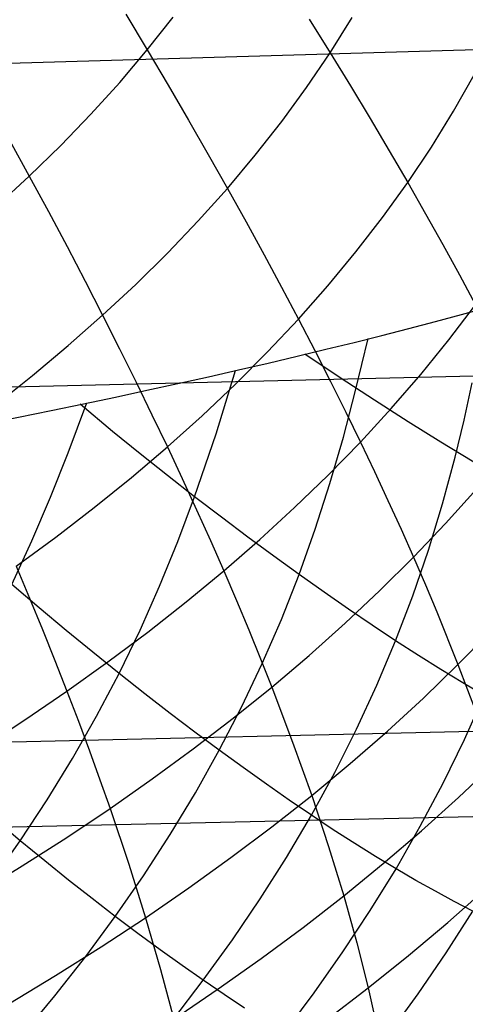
# Model space of a CAD drawing. Extents: x -274 to 274, y -220 to 276.
# Tile 123 of 164: x 260.813 to 261.558, y 9.881 to 11.527. Entities that reach past the tile are written whole.
import ezdxf

# ---------------------------------------------------------------- set-up
doc = ezdxf.new("R2010")
doc.units = 0
doc.layers.add('PREDEFINITO', color=7, linetype='CONTINUOUS')

msp = doc.modelspace()

# ---------------------------------------------------------------- linework, layer by layer
at = {"layer": 'PREDEFINITO'}
for p, q in [((255.2989, 11.2939, 725.1187), (270.9716, 11.7523, 721.9313)), ((260.9905, 11.5366, 692.1507), (261.0265, 11.4768, 692.0997)), ((261.0265, 11.4768, 692.0997), (261.0701, 11.5318, 692.0505)), ((261.2974, 11.5285, 691.7423), (261.3323, 11.4722, 691.6859)), ((261.3323, 11.4722, 691.6859), (261.3691, 11.5311, 691.6373)), ((260.9806, 11.4227, 692.1482), (261.0265, 11.4768, 692.0997)), ((261.0265, 11.4768, 692.0997), (261.0615, 11.4178, 692.0465)), ((261.293, 11.4141, 691.7339), (261.3323, 11.4722, 691.6859)), ((261.3323, 11.4722, 691.6859), (261.3662, 11.4167, 691.6276)), ((261.5386, 11.3745, 691.3497), (261.5732, 11.4355, 691.3031)), ((260.9324, 11.3695, 692.1961), (260.9806, 11.4227, 692.1482)), ((261.0615, 11.4178, 692.0465), (261.0955, 11.3595, 691.9913)), ((261.2513, 11.357, 691.7815), (261.293, 11.4141, 691.7339)), ((261.3662, 11.4167, 691.6276), (261.3991, 11.362, 691.5673)), ((260.8819, 11.3173, 692.2434), (260.9324, 11.3695, 692.1961)), ((261.3991, 11.362, 691.5673), (261.431, 11.3081, 691.5053)), ((261.5015, 11.3143, 691.3957), (261.5386, 11.3745, 691.3497)), ((261.0955, 11.3595, 691.9913), (261.1285, 11.3021, 691.9341)), ((261.2071, 11.3008, 691.8284), (261.2513, 11.357, 691.7815)), ((260.7964, 11.3261, 692.3436), (260.8293, 11.2659, 692.29)), ((260.8293, 11.2659, 692.29), (260.8819, 11.3173, 692.2434)), ((261.4619, 11.255, 691.4414), (261.5015, 11.3143, 691.3957)), ((261.1285, 11.3021, 691.9341), (261.1606, 11.2454, 691.8748)), ((261.1606, 11.2454, 691.8748), (261.2071, 11.3008, 691.8284)), ((261.431, 11.3081, 691.5053), (261.4619, 11.255, 691.4414)), ((260.7745, 11.2155, 692.3359), (260.8293, 11.2659, 692.29)), ((260.8293, 11.2659, 692.29), (260.8613, 11.2066, 692.2342)), ((261.1118, 11.191, 691.9207), (261.1606, 11.2454, 691.8748)), ((261.1606, 11.2454, 691.8748), (261.1917, 11.1896, 691.8137)), ((261.4198, 11.1966, 691.4865), (261.4619, 11.255, 691.4414)), ((261.4619, 11.255, 691.4414), (261.4917, 11.2028, 691.3757)), ((260.8613, 11.2066, 692.2342), (260.8924, 11.148, 692.1764)), ((261.3753, 11.1391, 691.5312), (261.4198, 11.1966, 691.4865)), ((261.4917, 11.2028, 691.3757), (261.5206, 11.1513, 691.3084)), ((261.0607, 11.1375, 691.966), (261.1118, 11.191, 691.9207)), ((261.1917, 11.1896, 691.8137), (261.2219, 11.1345, 691.7507)), ((260.8924, 11.148, 692.1764), (260.9226, 11.0902, 692.1166)), ((261.5206, 11.1513, 691.3084), (261.5484, 11.1007, 691.2394)), ((261.0074, 11.0849, 692.0107), (261.0607, 11.1375, 691.966)), ((261.2219, 11.1345, 691.7507), (261.251, 11.0803, 691.6858)), ((261.3285, 11.0826, 691.5754), (261.3753, 11.1391, 691.5312)), ((261.5484, 11.1007, 691.2394), (261.5753, 11.0509, 691.1687)), ((260.9226, 11.0902, 692.1166), (260.9519, 11.0332, 692.0548)), ((260.9519, 11.0332, 692.0548), (261.0074, 11.0849, 692.0107)), ((261.2793, 11.0269, 691.6191), (261.3285, 11.0826, 691.5754)), ((261.251, 11.0803, 691.6858), (261.2793, 11.0269, 691.6191)), ((261.5307, 10.9922, 691.211), (261.5753, 11.0509, 691.1687)), ((260.8943, 10.9824, 692.0983), (260.9519, 11.0332, 692.0548)), ((260.9519, 11.0332, 692.0548), (260.9803, 10.977, 691.991)), ((261.2278, 10.9721, 691.6623), (261.2793, 11.0269, 691.6191)), ((261.2793, 11.0269, 691.6191), (261.3066, 10.9742, 691.5507)), ((249.2231, 10.6386, 696.4546), (264.8686, 11.0101, 693.1242)), ((260.8346, 10.9325, 692.1412), (260.8943, 10.9824, 692.0983)), ((261.3749, 10.9073, 683.9183), (261.3959, 10.9942, 683.9443)), ((261.4837, 10.9343, 691.2529), (261.5307, 10.9922, 691.211)), ((260.9803, 10.977, 691.991), (261.0078, 10.9215, 691.9254)), ((261.1741, 10.9182, 691.705), (261.2278, 10.9721, 691.6623)), ((261.3066, 10.9742, 691.5507), (261.3329, 10.9224, 691.4806)), ((260.7729, 10.8835, 692.1835), (260.8346, 10.9325, 692.1412)), ((261.1415, 10.8349, 683.5935), (261.1741, 10.9409, 683.6293)), ((261.4344, 10.8773, 691.2944), (261.4837, 10.9343, 691.2529)), ((261.0078, 10.9215, 691.9254), (261.0344, 10.8669, 691.858)), ((261.1182, 10.8652, 691.7472), (261.1741, 10.9182, 691.705)), ((261.3329, 10.9224, 691.4806), (261.3583, 10.8714, 691.4088)), ((261.5561, 10.8579, 684.2122), (261.5698, 10.9204, 684.2285)), ((261.3544, 10.8294, 683.895), (261.3749, 10.9073, 683.9183)), ((260.8942, 10.8032, 683.2852), (260.9257, 10.8867, 683.3163)), ((260.9686, 10.8391, 683.372), (260.9143, 10.8843, 683.3027)), ((261.0344, 10.8669, 691.858), (261.0602, 10.8131, 691.7888)), ((261.3583, 10.8714, 691.4088), (261.3828, 10.8212, 691.3354)), ((261.3828, 10.8212, 691.3354), (261.4344, 10.8773, 691.2944)), ((261.0602, 10.8131, 691.7888), (261.1182, 10.8652, 691.7472)), ((261.5411, 10.7958, 684.1962), (261.5561, 10.8579, 684.2122)), ((261.0147, 10.8017, 683.4325), (260.9686, 10.8391, 683.372)), ((261.1057, 10.7297, 683.5581), (261.1415, 10.8349, 683.5935)), ((261.329, 10.766, 691.3759), (261.3828, 10.8212, 691.3354)), ((261.3319, 10.7521, 683.872), (261.3544, 10.8294, 683.895)), ((261.3828, 10.8212, 691.3354), (261.4064, 10.7718, 691.2604)), ((260.8646, 10.7293, 683.2577), (260.8942, 10.8032, 683.2852)), ((261, 10.7619, 691.8299), (261.0602, 10.8131, 691.7888)), ((261.0605, 10.7652, 683.4946), (261.0147, 10.8017, 683.4325)), ((261.0602, 10.8131, 691.7888), (261.085, 10.76, 691.7178)), ((261.5201, 10.7178, 684.1763), (261.5411, 10.7958, 684.1962)), ((261.4064, 10.7718, 691.2604), (261.429, 10.7233, 691.1839)), ((260.9378, 10.7116, 691.8705), (261, 10.7619, 691.8299)), ((261.1057, 10.7297, 683.5581), (261.0605, 10.7652, 683.4946)), ((261.085, 10.76, 691.7178), (261.109, 10.7078, 691.6452)), ((261.2729, 10.7117, 691.416), (261.329, 10.766, 691.3759)), ((261.3073, 10.6754, 683.8494), (261.3319, 10.7521, 683.872)), ((261.5254, 10.6851, 690.9881), (261.5769, 10.7425, 690.9494)), ((260.8333, 10.6559, 683.2304), (260.8646, 10.7293, 683.2577)), ((261.0776, 10.6547, 683.5329), (261.1057, 10.7297, 683.5581)), ((261.1505, 10.6954, 683.6231), (261.1057, 10.7297, 683.5581)), ((261.429, 10.7233, 691.1839), (261.4508, 10.6755, 691.1059)), ((260.8735, 10.6622, 691.9105), (260.9378, 10.7116, 691.8705)), ((261.109, 10.7078, 691.6452), (261.132, 10.6564, 691.5708)), ((261.2146, 10.6583, 691.4557), (261.2729, 10.7117, 691.416)), ((261.4965, 10.6406, 684.1567), (261.5201, 10.7178, 684.1763)), ((261.1945, 10.6623, 683.6896), (261.1505, 10.6954, 683.6231)), ((261.2804, 10.5996, 683.8271), (261.3073, 10.6754, 683.8494)), ((261.4508, 10.6755, 691.1059), (261.4716, 10.6286, 691.0264)), ((261.4716, 10.6286, 691.0264), (261.5254, 10.6851, 690.9881)), ((260.7999, 10.5831, 683.2035), (260.8333, 10.6559, 683.2304)), ((260.8073, 10.6137, 691.9499), (260.8735, 10.6622, 691.9105)), ((261.0472, 10.5804, 683.5082), (261.0776, 10.6547, 683.5329)), ((261.132, 10.6564, 691.5708), (261.1543, 10.6058, 691.4949)), ((261.1543, 10.6058, 691.4949), (261.2146, 10.6583, 691.4557)), ((261.2379, 10.6303, 683.7576), (261.1945, 10.6623, 683.6896)), ((261.4705, 10.5643, 684.1376), (261.4965, 10.6406, 684.1567)), ((261.2804, 10.5996, 683.8271), (261.2379, 10.6303, 683.7576)), ((261.4156, 10.573, 691.0643), (261.4716, 10.6286, 691.0264)), ((261.4716, 10.6286, 691.0264), (261.4915, 10.5825, 690.9455)), ((260.8073, 10.6137, 691.9499), (260.8298, 10.5602, 691.8767)), ((261.0918, 10.5542, 691.5336), (261.1543, 10.6058, 691.4949)), ((261.1543, 10.6058, 691.4949), (261.1756, 10.556, 691.4173)), ((261.2509, 10.5247, 683.8053), (261.2804, 10.5996, 683.8271)), ((261.3221, 10.5701, 683.898), (261.2804, 10.5996, 683.8271)), ((260.8458, 10.5441, 683.2652), (260.7999, 10.5831, 683.2035)), ((261.0145, 10.5069, 683.484), (261.0472, 10.5804, 683.5082)), ((261.3574, 10.5183, 691.1019), (261.4156, 10.573, 691.0643)), ((261.4915, 10.5825, 690.9455), (261.5106, 10.5372, 690.8633)), ((260.8298, 10.5602, 691.8767), (260.8514, 10.5076, 691.8017)), ((261.0273, 10.5035, 691.5718), (261.0918, 10.5542, 691.5336)), ((261.1756, 10.556, 691.4173), (261.1961, 10.507, 691.3383)), ((261.3628, 10.5418, 683.9703), (261.3221, 10.5701, 683.898)), ((261.4418, 10.4889, 684.1189), (261.4705, 10.5643, 684.1376)), ((260.8911, 10.5062, 683.3285), (260.8458, 10.5441, 683.2652)), ((261.4027, 10.5148, 684.0439), (261.3628, 10.5418, 683.9703)), ((261.2188, 10.4507, 683.784), (261.2509, 10.5247, 683.8053)), ((261.5106, 10.5372, 690.8633), (261.546, 10.4492, 690.6949)), ((260.8514, 10.5076, 691.8017), (260.8722, 10.4557, 691.725)), ((260.9356, 10.4697, 683.3936), (260.8911, 10.5062, 683.3285)), ((260.9794, 10.4344, 683.4603), (261.0145, 10.5069, 683.484)), ((261.1961, 10.507, 691.3383), (261.2158, 10.4588, 691.2577)), ((261.297, 10.4644, 691.139), (261.3574, 10.5183, 691.1019)), ((261.4418, 10.4889, 684.1189), (261.4027, 10.5148, 684.0439)), ((261.546, 10.4492, 690.6949), (261.6017, 10.5061, 690.6592)), ((260.9607, 10.4536, 691.6095), (261.0273, 10.5035, 691.5718)), ((261.4105, 10.4145, 684.1007), (261.4418, 10.4889, 684.1189)), ((261.4801, 10.4643, 684.1952), (261.4418, 10.4889, 684.1189)), ((260.8722, 10.4557, 691.725), (260.8922, 10.4047, 691.6468)), ((260.9794, 10.4344, 683.4603), (260.9356, 10.4697, 683.3936)), ((261.2158, 10.4588, 691.2577), (261.2346, 10.4115, 691.1757)), ((261.2346, 10.4115, 691.1757), (261.297, 10.4644, 691.139)), ((261.5175, 10.4408, 684.2727), (261.4801, 10.4643, 684.1952)), ((260.8922, 10.4047, 691.6468), (260.9607, 10.4536, 691.6095)), ((261.1841, 10.3777, 683.7632), (261.2188, 10.4507, 683.784)), ((261.4881, 10.3931, 690.7302), (261.546, 10.4492, 690.6949)), ((261.5541, 10.4186, 684.3514), (261.5175, 10.4408, 684.2727)), ((261.546, 10.4492, 690.6949), (261.5779, 10.3645, 690.5215)), ((260.9418, 10.3628, 683.4371), (260.9794, 10.4344, 683.4603)), ((261.0225, 10.4003, 683.5286), (260.9794, 10.4344, 683.4603)), ((249.28, 10.0586, 696.6639), (264.924, 10.4137, 693.3263)), ((261.17, 10.3594, 691.212), (261.2346, 10.4115, 691.1757)), ((261.2346, 10.4115, 691.1757), (261.2696, 10.3193, 691.0075)), ((261.3766, 10.3411, 684.0829), (261.4105, 10.4145, 684.1007)), ((261.5898, 10.3975, 684.4313), (261.5541, 10.4186, 684.3514)), ((254.6919, 10.0366, 722.1356), (270.3615, 10.3981, 718.92)), ((260.8218, 10.3567, 691.6835), (260.8922, 10.4047, 691.6468)), ((260.8922, 10.4047, 691.6468), (260.9114, 10.3545, 691.5669)), ((261.0647, 10.3675, 683.5985), (261.0225, 10.4003, 683.5286)), ((261.428, 10.338, 690.7651), (261.4881, 10.3931, 690.7302)), ((261.5568, 10.3236, 684.4166), (261.5898, 10.3975, 684.4313)), ((261.1468, 10.3058, 683.7429), (261.1841, 10.3777, 683.7632)), ((260.7495, 10.3095, 691.7198), (260.8218, 10.3567, 691.6835)), ((260.9017, 10.2923, 683.4146), (260.9418, 10.3628, 683.4371)), ((261.1062, 10.336, 683.67), (261.0647, 10.3675, 683.5985)), ((261.1034, 10.3083, 691.2479), (261.17, 10.3594, 691.212)), ((260.9114, 10.3545, 691.5669), (260.9298, 10.3051, 691.4856)), ((261.3401, 10.2686, 684.0656), (261.3766, 10.3411, 684.0829)), ((261.1468, 10.3058, 683.7429), (261.1062, 10.336, 683.67)), ((261.3657, 10.2837, 690.7997), (261.428, 10.338, 690.7651)), ((261.5212, 10.2507, 684.4023), (261.5568, 10.3236, 684.4166)), ((261.0348, 10.258, 691.2833), (261.1034, 10.3083, 691.2479)), ((261.2696, 10.3193, 691.0075), (261.3014, 10.2303, 690.834)), ((260.8591, 10.2229, 683.3926), (260.9017, 10.2923, 683.4146)), ((260.9298, 10.3051, 691.4856), (260.9475, 10.2565, 691.4027)), ((261.1071, 10.2348, 683.7232), (261.1468, 10.3058, 683.7429)), ((261.1866, 10.2768, 683.8173), (261.1468, 10.3058, 683.7429)), ((261.2256, 10.249, 683.8931), (261.1866, 10.2768, 683.8173)), ((261.3014, 10.2303, 690.834), (261.3657, 10.2837, 690.7997)), ((261.5468, 10.2267, 690.376), (261.6064, 10.2832, 690.3434)), ((260.9643, 10.2087, 691.3183), (261.0348, 10.258, 691.2833)), ((261.301, 10.1971, 684.0487), (261.3401, 10.2686, 684.0656)), ((260.9475, 10.2565, 691.4027), (260.9643, 10.2087, 691.3183)), ((261.2637, 10.2224, 683.9702), (261.2256, 10.249, 683.8931)), ((261.483, 10.1787, 684.3884), (261.5212, 10.2507, 684.4023)), ((261.0648, 10.1648, 683.7039), (261.1071, 10.2348, 683.7232)), ((261.235, 10.1779, 690.8678), (261.3014, 10.2303, 690.834)), ((261.3014, 10.2303, 690.834), (261.3298, 10.1448, 690.6554)), ((261.485, 10.1711, 690.4084), (261.5468, 10.2267, 690.376)), ((260.8141, 10.1545, 683.3712), (260.8591, 10.2229, 683.3926)), ((260.8918, 10.1602, 691.3529), (260.9643, 10.2087, 691.3183)), ((260.9643, 10.2087, 691.3183), (260.9955, 10.1156, 691.1455)), ((261.301, 10.1971, 684.0487), (261.2637, 10.2224, 683.9702)), ((261.2595, 10.1266, 684.0323), (261.301, 10.1971, 684.0487)), ((261.3376, 10.173, 684.1284), (261.301, 10.1971, 684.0487)), ((260.8141, 10.1545, 683.3712), (260.7725, 10.1893, 683.3011)), ((261.1665, 10.1263, 690.9013), (261.235, 10.1779, 690.8678)), ((261.4424, 10.1077, 684.3749), (261.483, 10.1787, 684.3884)), ((260.8175, 10.1127, 691.387), (260.8918, 10.1602, 691.3529)), ((261.0202, 10.0958, 683.6852), (261.0648, 10.1648, 683.7039)), ((261.3733, 10.15, 684.2094), (261.3376, 10.173, 684.1284)), ((261.4211, 10.1164, 690.4404), (261.485, 10.1711, 690.4084)), ((260.7667, 10.0871, 683.3503), (260.8141, 10.1545, 683.3712)), ((260.855, 10.1209, 683.4428), (260.8141, 10.1545, 683.3712)), ((261.3298, 10.1448, 690.6554), (261.3551, 10.0626, 690.4721)), ((261.4082, 10.1283, 684.2916), (261.3733, 10.15, 684.2094)), ((261.0961, 10.0756, 690.9345), (261.1665, 10.1263, 690.9013)), ((261.2155, 10.0571, 684.0164), (261.2595, 10.1266, 684.0323)), ((261.4424, 10.1077, 684.3749), (261.4082, 10.1283, 684.2916)), ((260.7413, 10.066, 691.4207), (260.8175, 10.1127, 691.387)), ((260.8951, 10.0887, 683.5161), (260.855, 10.1209, 683.4428)), ((260.9955, 10.1156, 691.1455), (261.0237, 10.0258, 690.9672)), ((261.3551, 10.0626, 690.4721), (261.4211, 10.1164, 690.4404)), ((260.9731, 10.0279, 683.6671), (261.0202, 10.0958, 683.6852)), ((261.3992, 10.0376, 684.3618), (261.4424, 10.1077, 684.3749)), ((261.4757, 10.0882, 684.4593), (261.4424, 10.1077, 684.3749)), ((260.9345, 10.0577, 683.5908), (260.8951, 10.0887, 683.5161)), ((261.5082, 10.07, 684.5448), (261.4757, 10.0882, 684.4593)), ((261.0237, 10.0258, 690.9672), (261.0961, 10.0756, 690.9345)), ((261.287, 10.0097, 690.5036), (261.3551, 10.0626, 690.4721)), ((261.3551, 10.0626, 690.4721), (261.3771, 9.9838, 690.2845)), ((261.5399, 10.0528, 684.6314), (261.5082, 10.07, 684.5448)), ((261.5288, 10.0178, 690.034), (261.592, 10.0738, 690.0043)), ((260.9731, 10.0279, 683.6671), (260.9345, 10.0577, 683.5908)), ((261.169, 9.9886, 684.001), (261.2155, 10.0571, 684.0164)), ((261.5709, 10.0368, 684.7189), (261.5399, 10.0528, 684.6314)), ((260.9237, 9.961, 683.6495), (260.9731, 10.0279, 683.6671)), ((261.011, 9.9994, 683.7448), (260.9731, 10.0279, 683.6671)), ((261.3537, 9.9685, 684.3492), (261.3992, 10.0376, 684.3618)), ((261.5264, 9.9672, 684.7092), (261.5709, 10.0368, 684.7189)), ((260.9494, 9.9769, 690.9996), (261.0237, 10.0258, 690.9672)), ((261.0237, 10.0258, 690.9672), (261.0488, 9.9394, 690.7839)), ((261.4634, 9.9626, 690.0635), (261.5288, 10.0178, 690.034)), ((261.0482, 9.972, 683.8238), (261.011, 9.9994, 683.7448)), ((261.2169, 9.9577, 690.5347), (261.287, 10.0097, 690.5036)), ((261.1202, 9.9211, 683.986), (261.169, 9.9886, 684.001)), ((261.3771, 9.9838, 690.2845), (261.3959, 9.9084, 690.0927)), ((260.8732, 9.929, 691.0315), (260.9494, 9.9769, 690.9996)), ((261.0846, 9.946, 683.9043), (261.0482, 9.972, 683.8238)), ((261.3057, 9.9004, 684.337), (261.3537, 9.9685, 684.3492)), ((261.3959, 9.9084, 690.0927), (261.4634, 9.9626, 690.0635)), ((261.4795, 9.8986, 684.6998), (261.5264, 9.9672, 684.7092)), ((260.872, 9.895, 683.6324), (260.9237, 9.961, 683.6495)), ((261.1202, 9.9211, 683.986), (261.0846, 9.946, 683.9043)), ((261.1448, 9.9066, 690.5655), (261.2169, 9.9577, 690.5347)), ((260.7952, 9.8819, 691.0631), (260.8732, 9.929, 691.0315)), ((261.0488, 9.9394, 690.7839), (261.0708, 9.8563, 690.5959)), ((261.0691, 9.8545, 683.9716), (261.1202, 9.9211, 683.986)), ((261.1551, 9.8974, 684.069), (261.1202, 9.9211, 683.986)), ((261.0708, 9.8563, 690.5959), (261.1448, 9.9066, 690.5655)), ((261.1893, 9.8748, 684.1533), (261.1551, 9.8974, 684.069)), ((261.2554, 9.8333, 684.3253), (261.3057, 9.9004, 684.337)), ((261.3264, 9.8551, 690.1217), (261.3959, 9.9084, 690.0927)), ((261.3959, 9.9084, 690.0927), (261.4117, 9.8365, 689.8972)), ((261.4303, 9.8309, 684.6908), (261.4795, 9.8986, 684.6998)), ((260.8181, 9.8302, 683.6158), (260.872, 9.895, 683.6324))]:
    msp.add_line(p, q, dxfattribs=at)
at = {"layer": 'PREDEFINITO', "extrusion": (-0.05162, 0.990057, -0.130855)}
msp.add_circle((-255.7853, 681.5957, -92.1061), 7, dxfattribs=at)
at = {"layer": 'PREDEFINITO', "extrusion": (0.712297, 0.685518, -0.150659)}
msp.add_arc((-168.5419, 708.8225, 90.6158), 5.7938, 140.12129, 215.05832, dxfattribs=at)

doc.saveas('drawing.dxf')
